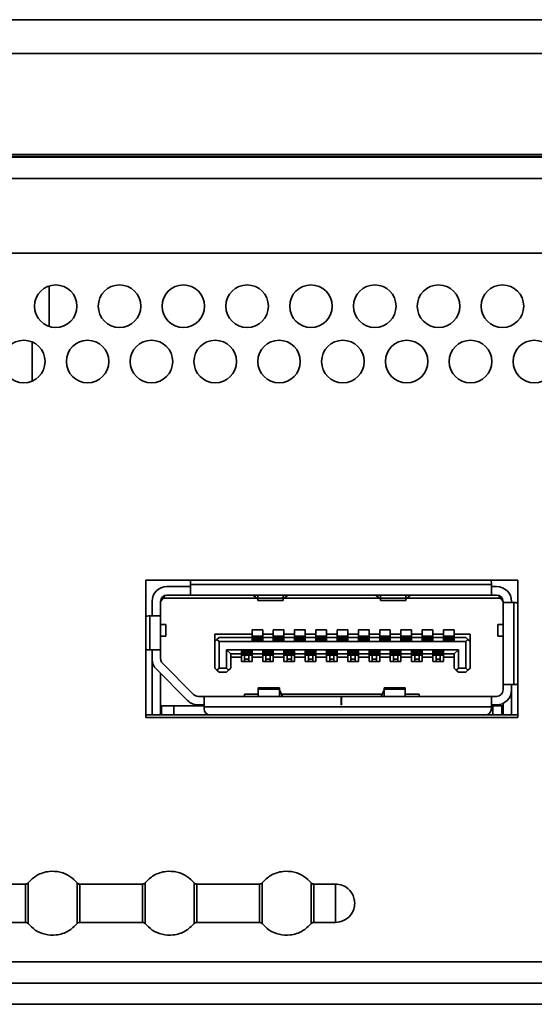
# Model space of a CAD drawing. Header units: millimetres. Extents: x 1 to 1119, y -1 to 863.
# Tile 33 of 211: x 325.58 to 333.65, y 154.01 to 169.43. Entities that reach past the tile are written whole.
import ezdxf

# ---------------------------------------------------------------- set-up
doc = ezdxf.new("R2010")
doc.units = ezdxf.units.MM

msp = doc.modelspace()

# ---------------------------------------------------------------- linework, layer by layer
at = {"color": 7, "linetype": 'Continuous', "lineweight": 35}
for p, q in [((374.6376, 169.427), (247.8558, 169.427)), ((373.5793, 167.3134), (247.8558, 167.3134)), ((373.5793, 167.3111), (247.8558, 167.3111)), ((247.8558, 167.2793), (507.7694, 167.2793)), ((247.8558, 167.277), (507.7694, 167.277)), ((302.4793, 167.273), (507.7694, 167.273)), ((507.7694, 165.773), (303.1459, 165.773)), ((326.0459, 164.6217), (326.0459, 165.2576)), ((325.7793, 163.7675), (325.7793, 164.3785)), ((333.3893, 160.6497), (327.5559, 160.6497)), ((327.5559, 160.6497), (327.5559, 158.4963)), ((327.8893, 160.5497), (328.2559, 160.5497)), ((328.2559, 160.6063), (328.2559, 160.583)), ((332.9726, 160.583), (328.2559, 160.583)), ((328.2559, 160.583), (328.2559, 160.4163)), ((332.9726, 160.583), (332.9726, 160.6063)), ((332.9726, 160.4163), (332.9726, 160.583)), ((332.9726, 160.5497), (333.0559, 160.5497)), ((333.3893, 158.4963), (333.3893, 160.6497)), ((327.8309, 160.3663), (327.8712, 160.4147)), ((327.8893, 160.4163), (328.2559, 160.4163)), ((332.9726, 160.4163), (328.2559, 160.4163)), ((329.2443, 160.4114), (329.2443, 160.4163)), ((329.3093, 160.3555), (329.2443, 160.4114)), ((329.3109, 160.4163), (329.3109, 160.3648)), ((329.7109, 160.3648), (329.7109, 160.4163)), ((329.7776, 160.4114), (329.7126, 160.3555)), ((329.7776, 160.4163), (329.7776, 160.4114)), ((331.1676, 160.4114), (331.1676, 160.4163)), ((331.1676, 160.4114), (331.2326, 160.3555)), ((331.2343, 160.4163), (331.2343, 160.3648)), ((331.6343, 160.3648), (331.6343, 160.4163)), ((331.6359, 160.3555), (331.7009, 160.4114)), ((331.7009, 160.4163), (331.7009, 160.4114)), ((332.9726, 160.4163), (333.0559, 160.4163)), ((333.074, 160.4147), (333.1143, 160.3663)), ((327.6559, 160.0897), (327.6559, 160.3163)), ((327.7893, 160.3163), (327.8309, 160.3663)), ((327.7893, 160.3197), (327.8059, 160.3363)), ((327.7893, 160.3163), (327.7893, 160.0897)), ((327.8059, 160.3363), (327.8059, 160.3716)), ((329.2967, 160.3663), (327.8309, 160.3663)), ((329.7109, 160.3648), (329.3109, 160.3648)), ((329.3109, 160.3648), (329.3109, 160.333)), ((329.3109, 160.333), (329.7109, 160.333)), ((329.7109, 160.333), (329.7109, 160.3648)), ((331.2201, 160.3663), (329.7252, 160.3663)), ((331.6343, 160.3648), (331.2343, 160.3648)), ((331.2343, 160.3648), (331.2343, 160.333)), ((331.2343, 160.333), (331.6343, 160.333)), ((331.6343, 160.333), (331.6343, 160.3648)), ((333.1143, 160.3663), (331.6485, 160.3663)), ((333.1143, 160.3663), (333.1559, 160.3163)), ((333.1393, 160.3363), (333.1393, 160.3716)), ((333.1559, 160.2997), (333.1559, 160.3163)), ((333.3226, 160.2997), (333.1559, 160.2997)), ((333.1559, 159.013), (333.1559, 160.2997)), ((333.2893, 160.2997), (333.2893, 160.3163)), ((333.3226, 159.013), (333.3226, 160.2997)), ((333.3426, 160.2997), (333.3226, 160.2997)), ((327.6226, 160.0897), (327.6009, 160.0897)), ((327.6226, 160.0897), (327.6226, 159.5563)), ((327.7893, 160.0897), (327.6226, 160.0897)), ((327.7893, 160.0897), (327.7893, 159.5563)), ((327.8726, 159.9547), (327.7893, 159.9547)), ((327.8726, 159.7713), (327.8726, 159.9547)), ((333.0726, 159.9547), (333.0726, 159.7713)), ((333.1559, 159.9547), (333.0726, 159.9547)), ((327.7893, 159.7713), (327.8726, 159.7713)), ((328.6393, 159.803), (329.2226, 159.803)), ((328.6393, 159.803), (328.6393, 159.6863)), ((329.2226, 159.873), (329.3893, 159.873)), ((329.2226, 159.803), (329.2226, 159.873)), ((329.2226, 159.753), (329.2226, 159.803)), ((329.3809, 159.773), (329.2309, 159.773)), ((329.2309, 159.773), (329.2309, 159.7434)), ((329.3809, 159.773), (329.3809, 159.7434)), ((329.3893, 159.873), (329.3893, 159.803)), ((329.3893, 159.803), (329.5559, 159.803)), ((329.3893, 159.803), (329.3893, 159.753)), ((329.5559, 159.873), (329.7226, 159.873)), ((329.5559, 159.803), (329.5559, 159.873)), ((329.5559, 159.753), (329.5559, 159.803)), ((329.7143, 159.773), (329.5643, 159.773)), ((329.5643, 159.773), (329.5643, 159.7434)), ((329.7143, 159.773), (329.7143, 159.7434)), ((329.7226, 159.873), (329.7226, 159.803)), ((329.7226, 159.803), (329.8893, 159.803)), ((329.7226, 159.803), (329.7226, 159.753)), ((329.8893, 159.873), (330.0559, 159.873)), ((329.8893, 159.803), (329.8893, 159.873)), ((329.8893, 159.753), (329.8893, 159.803)), ((330.0476, 159.773), (329.8976, 159.773)), ((329.8976, 159.773), (329.8976, 159.7434)), ((330.0476, 159.773), (330.0476, 159.7434)), ((330.0559, 159.873), (330.0559, 159.803)), ((330.0559, 159.803), (330.2226, 159.803)), ((330.0559, 159.803), (330.0559, 159.753)), ((330.2226, 159.873), (330.3893, 159.873)), ((330.2226, 159.803), (330.2226, 159.873)), ((330.2226, 159.753), (330.2226, 159.803)), ((330.3809, 159.773), (330.2309, 159.773)), ((330.2309, 159.773), (330.2309, 159.7434)), ((330.3809, 159.773), (330.3809, 159.7434)), ((330.3893, 159.873), (330.3893, 159.803)), ((330.3893, 159.803), (330.5559, 159.803)), ((330.3893, 159.803), (330.3893, 159.753)), ((330.5559, 159.873), (330.7226, 159.873)), ((330.5559, 159.803), (330.5559, 159.873)), ((330.5559, 159.753), (330.5559, 159.803)), ((330.7143, 159.773), (330.5643, 159.773)), ((330.5643, 159.773), (330.5643, 159.7434)), ((330.7143, 159.773), (330.7143, 159.7434)), ((330.7226, 159.873), (330.7226, 159.803)), ((330.7226, 159.803), (330.8893, 159.803)), ((330.7226, 159.803), (330.7226, 159.753)), ((330.8893, 159.873), (331.0559, 159.873)), ((330.8893, 159.803), (330.8893, 159.873)), ((330.8893, 159.753), (330.8893, 159.803)), ((331.0476, 159.773), (330.8976, 159.773)), ((330.8976, 159.773), (330.8976, 159.7434)), ((331.0476, 159.773), (331.0476, 159.7434)), ((331.0559, 159.873), (331.0559, 159.803)), ((331.0559, 159.803), (331.2226, 159.803)), ((331.0559, 159.803), (331.0559, 159.753)), ((331.2226, 159.873), (331.3893, 159.873)), ((331.2226, 159.803), (331.2226, 159.873)), ((331.2226, 159.753), (331.2226, 159.803)), ((331.3809, 159.773), (331.2309, 159.773)), ((331.2309, 159.773), (331.2309, 159.7434)), ((331.3809, 159.773), (331.3809, 159.7434)), ((331.3893, 159.873), (331.3893, 159.803)), ((331.3893, 159.803), (331.5559, 159.803)), ((331.3893, 159.803), (331.3893, 159.753)), ((331.5559, 159.873), (331.7226, 159.873)), ((331.5559, 159.803), (331.5559, 159.873)), ((331.5559, 159.753), (331.5559, 159.803)), ((331.7143, 159.773), (331.5643, 159.773)), ((331.5643, 159.773), (331.5643, 159.7434)), ((331.7143, 159.773), (331.7143, 159.7434)), ((331.7226, 159.873), (331.7226, 159.803)), ((331.7226, 159.803), (331.8893, 159.803)), ((331.7226, 159.803), (331.7226, 159.753)), ((331.8893, 159.873), (332.0559, 159.873)), ((331.8893, 159.803), (331.8893, 159.873)), ((331.8893, 159.753), (331.8893, 159.803)), ((332.0476, 159.773), (331.8976, 159.773)), ((331.8976, 159.773), (331.8976, 159.7434)), ((332.0476, 159.773), (332.0476, 159.7434)), ((332.0559, 159.873), (332.0559, 159.803)), ((332.0559, 159.803), (332.2226, 159.803)), ((332.0559, 159.803), (332.0559, 159.753)), ((332.2226, 159.873), (332.3893, 159.873)), ((332.2226, 159.803), (332.2226, 159.873)), ((332.2226, 159.753), (332.2226, 159.803)), ((332.3809, 159.773), (332.2309, 159.773)), ((332.2309, 159.773), (332.2309, 159.7434)), ((332.3809, 159.773), (332.3809, 159.7434)), ((332.3893, 159.873), (332.3893, 159.803)), ((332.3893, 159.803), (332.6393, 159.803)), ((332.3893, 159.803), (332.3893, 159.753)), ((332.6393, 159.803), (332.6393, 159.6863)), ((333.0726, 159.7713), (333.1559, 159.7713)), ((328.6393, 159.6863), (328.6726, 159.7197)), ((328.6393, 159.273), (328.6393, 159.6863)), ((328.7059, 159.753), (328.6726, 159.7197)), ((328.6726, 159.7197), (328.7059, 159.6863)), ((329.2226, 159.753), (328.7059, 159.753)), ((328.7059, 159.6863), (328.7059, 159.273)), ((332.5726, 159.6863), (328.7059, 159.6863)), ((329.2226, 159.7063), (329.2226, 159.753)), ((329.3893, 159.7063), (329.2226, 159.7063)), ((329.2309, 159.7434), (329.2309, 159.7205)), ((329.3809, 159.7434), (329.2309, 159.7434)), ((329.2309, 159.7205), (329.2309, 159.7163)), ((329.3809, 159.7205), (329.2309, 159.7205)), ((329.3809, 159.7163), (329.2309, 159.7163)), ((329.2309, 159.7163), (329.2309, 159.7063)), ((329.3809, 159.7434), (329.3809, 159.7205)), ((329.3809, 159.7205), (329.3809, 159.7163)), ((329.3809, 159.7163), (329.3809, 159.7063)), ((329.3893, 159.753), (329.3893, 159.7063)), ((329.5559, 159.753), (329.3893, 159.753)), ((329.5559, 159.7063), (329.5559, 159.753)), ((329.7226, 159.7063), (329.5559, 159.7063)), ((329.5643, 159.7434), (329.5643, 159.7205)), ((329.7143, 159.7434), (329.5643, 159.7434)), ((329.7143, 159.7205), (329.5643, 159.7205)), ((329.5643, 159.7205), (329.5643, 159.7163)), ((329.7143, 159.7163), (329.5643, 159.7163)), ((329.5643, 159.7163), (329.5643, 159.7063)), ((329.7143, 159.7434), (329.7143, 159.7205)), ((329.7143, 159.7205), (329.7143, 159.7163)), ((329.7143, 159.7163), (329.7143, 159.7063)), ((329.7226, 159.753), (329.7226, 159.7063)), ((329.8893, 159.753), (329.7226, 159.753)), ((329.8893, 159.7063), (329.8893, 159.753)), ((330.0559, 159.7063), (329.8893, 159.7063)), ((329.8976, 159.7434), (329.8976, 159.7205)), ((330.0476, 159.7434), (329.8976, 159.7434)), ((329.8976, 159.7205), (329.8976, 159.7163)), ((330.0476, 159.7205), (329.8976, 159.7205)), ((330.0476, 159.7163), (329.8976, 159.7163)), ((329.8976, 159.7163), (329.8976, 159.7063)), ((330.0476, 159.7434), (330.0476, 159.7205)), ((330.0476, 159.7205), (330.0476, 159.7163)), ((330.0476, 159.7163), (330.0476, 159.7063)), ((330.0559, 159.753), (330.0559, 159.7063)), ((330.2226, 159.753), (330.0559, 159.753)), ((330.2226, 159.7063), (330.2226, 159.753)), ((330.3893, 159.7063), (330.2226, 159.7063)), ((330.3809, 159.7434), (330.2309, 159.7434)), ((330.2309, 159.7434), (330.2309, 159.7205)), ((330.3809, 159.7205), (330.2309, 159.7205)), ((330.2309, 159.7205), (330.2309, 159.7163)), ((330.3809, 159.7163), (330.2309, 159.7163)), ((330.2309, 159.7163), (330.2309, 159.7063)), ((330.3809, 159.7434), (330.3809, 159.7205)), ((330.3809, 159.7205), (330.3809, 159.7163)), ((330.3809, 159.7163), (330.3809, 159.7063)), ((330.3893, 159.753), (330.3893, 159.7063)), ((330.5559, 159.753), (330.3893, 159.753)), ((330.5559, 159.7063), (330.5559, 159.753)), ((330.7226, 159.7063), (330.5559, 159.7063)), ((330.7143, 159.7434), (330.5643, 159.7434)), ((330.5643, 159.7434), (330.5643, 159.7205)), ((330.5643, 159.7205), (330.5643, 159.7163)), ((330.7143, 159.7205), (330.5643, 159.7205)), ((330.7143, 159.7163), (330.5643, 159.7163)), ((330.5643, 159.7163), (330.5643, 159.7063)), ((330.7143, 159.7434), (330.7143, 159.7205)), ((330.7143, 159.7205), (330.7143, 159.7163)), ((330.7143, 159.7163), (330.7143, 159.7063)), ((330.7226, 159.753), (330.7226, 159.7063)), ((330.8893, 159.753), (330.7226, 159.753)), ((330.8893, 159.7063), (330.8893, 159.753)), ((331.0559, 159.7063), (330.8893, 159.7063)), ((330.8976, 159.7434), (330.8976, 159.7205)), ((331.0476, 159.7434), (330.8976, 159.7434)), ((330.8976, 159.7205), (330.8976, 159.7163)), ((331.0476, 159.7205), (330.8976, 159.7205)), ((331.0476, 159.7163), (330.8976, 159.7163)), ((330.8976, 159.7163), (330.8976, 159.7063)), ((331.0476, 159.7434), (331.0476, 159.7205)), ((331.0476, 159.7205), (331.0476, 159.7163)), ((331.0476, 159.7163), (331.0476, 159.7063)), ((331.0559, 159.753), (331.0559, 159.7063)), ((331.2226, 159.753), (331.0559, 159.753)), ((331.2226, 159.7063), (331.2226, 159.753)), ((331.3893, 159.7063), (331.2226, 159.7063)), ((331.3809, 159.7434), (331.2309, 159.7434)), ((331.2309, 159.7434), (331.2309, 159.7205)), ((331.3809, 159.7205), (331.2309, 159.7205)), ((331.2309, 159.7205), (331.2309, 159.7163)), ((331.3809, 159.7163), (331.2309, 159.7163)), ((331.2309, 159.7163), (331.2309, 159.7063)), ((331.3809, 159.7434), (331.3809, 159.7205)), ((331.3809, 159.7205), (331.3809, 159.7163)), ((331.3809, 159.7163), (331.3809, 159.7063)), ((331.3893, 159.753), (331.3893, 159.7063)), ((331.5559, 159.753), (331.3893, 159.753)), ((331.5559, 159.7063), (331.5559, 159.753)), ((331.7226, 159.7063), (331.5559, 159.7063)), ((331.5643, 159.7434), (331.5643, 159.7205)), ((331.7143, 159.7434), (331.5643, 159.7434)), ((331.5643, 159.7205), (331.5643, 159.7163)), ((331.7143, 159.7205), (331.5643, 159.7205)), ((331.7143, 159.7163), (331.5643, 159.7163)), ((331.5643, 159.7163), (331.5643, 159.7063)), ((331.7143, 159.7434), (331.7143, 159.7205)), ((331.7143, 159.7205), (331.7143, 159.7163)), ((331.7143, 159.7163), (331.7143, 159.7063)), ((331.7226, 159.753), (331.7226, 159.7063)), ((331.8893, 159.753), (331.7226, 159.753)), ((331.8893, 159.7063), (331.8893, 159.753)), ((332.0559, 159.7063), (331.8893, 159.7063)), ((332.0476, 159.7434), (331.8976, 159.7434)), ((331.8976, 159.7434), (331.8976, 159.7205)), ((332.0476, 159.7205), (331.8976, 159.7205)), ((331.8976, 159.7205), (331.8976, 159.7163)), ((332.0476, 159.7163), (331.8976, 159.7163)), ((331.8976, 159.7163), (331.8976, 159.7063)), ((332.0476, 159.7434), (332.0476, 159.7205)), ((332.0476, 159.7205), (332.0476, 159.7163)), ((332.0476, 159.7163), (332.0476, 159.7063)), ((332.0559, 159.753), (332.0559, 159.7063)), ((332.2226, 159.753), (332.0559, 159.753)), ((332.2226, 159.7063), (332.2226, 159.753)), ((332.3893, 159.7063), (332.2226, 159.7063)), ((332.2309, 159.7434), (332.2309, 159.7205)), ((332.3809, 159.7434), (332.2309, 159.7434)), ((332.2309, 159.7205), (332.2309, 159.7163)), ((332.3809, 159.7205), (332.2309, 159.7205)), ((332.3809, 159.7163), (332.2309, 159.7163)), ((332.2309, 159.7163), (332.2309, 159.7063)), ((332.3809, 159.7434), (332.3809, 159.7205)), ((332.3809, 159.7205), (332.3809, 159.7163)), ((332.3809, 159.7163), (332.3809, 159.7063)), ((332.3893, 159.753), (332.3893, 159.7063)), ((332.5726, 159.753), (332.3893, 159.753)), ((332.6059, 159.7197), (332.5726, 159.753)), ((332.5726, 159.6863), (332.6059, 159.7197)), ((332.5726, 159.6863), (332.5726, 159.273)), ((332.6059, 159.7197), (332.6393, 159.6863)), ((332.6393, 159.6863), (332.6393, 159.273)), ((327.6009, 159.5563), (327.6226, 159.5563)), ((327.6226, 159.5563), (327.7893, 159.5563)), ((327.6559, 159.5563), (327.6559, 159.4178)), ((327.7893, 159.4178), (327.7893, 159.5563)), ((328.8226, 159.5597), (332.4559, 159.5597)), ((328.8226, 159.273), (328.8226, 159.5597)), ((328.8226, 159.5597), (328.8893, 159.493)), ((328.8893, 159.493), (329.0559, 159.493)), ((328.8893, 159.493), (328.8893, 159.273)), ((329.0559, 159.5397), (329.2226, 159.5397)), ((329.0559, 159.493), (329.0559, 159.5397)), ((329.0559, 159.443), (329.0559, 159.493)), ((329.0643, 159.5397), (329.0643, 159.5297)), ((329.0643, 159.5297), (329.0643, 159.5255)), ((329.0643, 159.5297), (329.2143, 159.5297)), ((329.2143, 159.5255), (329.0643, 159.5255)), ((329.0643, 159.5255), (329.0643, 159.5026)), ((329.2143, 159.5026), (329.0643, 159.5026)), ((329.0643, 159.5026), (329.0643, 159.473)), ((329.2143, 159.473), (329.0643, 159.473)), ((329.1059, 159.473), (329.1059, 159.4136)), ((329.1726, 159.473), (329.1726, 159.4136)), ((329.2143, 159.5397), (329.2143, 159.5297)), ((329.2143, 159.5297), (329.2143, 159.5255)), ((329.2143, 159.5255), (329.2143, 159.5026)), ((329.2143, 159.5026), (329.2143, 159.473)), ((329.2226, 159.5397), (329.2226, 159.493)), ((329.2226, 159.493), (329.3893, 159.493)), ((329.2226, 159.493), (329.2226, 159.443)), ((329.3893, 159.5397), (329.5559, 159.5397)), ((329.3893, 159.493), (329.3893, 159.5397)), ((329.3893, 159.443), (329.3893, 159.493)), ((329.3976, 159.5397), (329.3976, 159.5297)), ((329.3976, 159.5297), (329.5476, 159.5297)), ((329.3976, 159.5297), (329.3976, 159.5255)), ((329.5476, 159.5255), (329.3976, 159.5255)), ((329.3976, 159.5255), (329.3976, 159.5026)), ((329.5476, 159.5026), (329.3976, 159.5026)), ((329.3976, 159.5026), (329.3976, 159.473)), ((329.5476, 159.473), (329.3976, 159.473)), ((329.4393, 159.473), (329.4393, 159.4136)), ((329.5059, 159.473), (329.5059, 159.4136)), ((329.5476, 159.5397), (329.5476, 159.5297)), ((329.5476, 159.5297), (329.5476, 159.5255)), ((329.5476, 159.5255), (329.5476, 159.5026)), ((329.5476, 159.5026), (329.5476, 159.473)), ((329.5559, 159.5397), (329.5559, 159.493)), ((329.5559, 159.493), (329.7226, 159.493)), ((329.5559, 159.493), (329.5559, 159.443)), ((329.7226, 159.5397), (329.8893, 159.5397)), ((329.7226, 159.493), (329.7226, 159.5397)), ((329.7226, 159.443), (329.7226, 159.493)), ((329.7309, 159.5397), (329.7309, 159.5297)), ((329.7309, 159.5297), (329.8809, 159.5297)), ((329.7309, 159.5297), (329.7309, 159.5255)), ((329.8809, 159.5255), (329.7309, 159.5255)), ((329.7309, 159.5255), (329.7309, 159.5026)), ((329.8809, 159.5026), (329.7309, 159.5026)), ((329.7309, 159.5026), (329.7309, 159.473)), ((329.8809, 159.473), (329.7309, 159.473)), ((329.7726, 159.473), (329.7726, 159.4136)), ((329.8393, 159.473), (329.8393, 159.4136)), ((329.8809, 159.5397), (329.8809, 159.5297)), ((329.8809, 159.5297), (329.8809, 159.5255)), ((329.8809, 159.5255), (329.8809, 159.5026)), ((329.8809, 159.5026), (329.8809, 159.473)), ((329.8893, 159.5397), (329.8893, 159.493)), ((329.8893, 159.493), (330.0559, 159.493)), ((329.8893, 159.493), (329.8893, 159.443)), ((330.0559, 159.5397), (330.2226, 159.5397)), ((330.0559, 159.493), (330.0559, 159.5397)), ((330.0559, 159.443), (330.0559, 159.493)), ((330.0643, 159.5397), (330.0643, 159.5297)), ((330.0643, 159.5297), (330.2143, 159.5297)), ((330.0643, 159.5297), (330.0643, 159.5255)), ((330.0643, 159.5255), (330.0643, 159.5026)), ((330.2143, 159.5255), (330.0643, 159.5255)), ((330.2143, 159.5026), (330.0643, 159.5026)), ((330.0643, 159.5026), (330.0643, 159.473)), ((330.2143, 159.473), (330.0643, 159.473)), ((330.1059, 159.473), (330.1059, 159.4136)), ((330.1726, 159.473), (330.1726, 159.4136)), ((330.2143, 159.5397), (330.2143, 159.5297)), ((330.2143, 159.5297), (330.2143, 159.5255)), ((330.2143, 159.5255), (330.2143, 159.5026)), ((330.2143, 159.5026), (330.2143, 159.473)), ((330.2226, 159.5397), (330.2226, 159.493)), ((330.2226, 159.493), (330.3893, 159.493)), ((330.2226, 159.493), (330.2226, 159.443)), ((330.3893, 159.5397), (330.5559, 159.5397)), ((330.3893, 159.493), (330.3893, 159.5397)), ((330.3893, 159.443), (330.3893, 159.493)), ((330.3976, 159.5397), (330.3976, 159.5297)), ((330.3976, 159.5297), (330.3976, 159.5255)), ((330.3976, 159.5297), (330.5476, 159.5297)), ((330.3976, 159.5255), (330.3976, 159.5026)), ((330.5476, 159.5255), (330.3976, 159.5255)), ((330.5476, 159.5026), (330.3976, 159.5026)), ((330.3976, 159.5026), (330.3976, 159.473)), ((330.5476, 159.473), (330.3976, 159.473)), ((330.4393, 159.473), (330.4393, 159.4136)), ((330.5059, 159.473), (330.5059, 159.4136)), ((330.5476, 159.5397), (330.5476, 159.5297)), ((330.5476, 159.5297), (330.5476, 159.5255)), ((330.5476, 159.5255), (330.5476, 159.5026)), ((330.5476, 159.5026), (330.5476, 159.473)), ((330.5559, 159.5397), (330.5559, 159.493)), ((330.5559, 159.493), (330.7226, 159.493)), ((330.5559, 159.493), (330.5559, 159.443)), ((330.7226, 159.5397), (330.8893, 159.5397)), ((330.7226, 159.493), (330.7226, 159.5397)), ((330.7226, 159.443), (330.7226, 159.493)), ((330.7309, 159.5397), (330.7309, 159.5297)), ((330.7309, 159.5297), (330.7309, 159.5255)), ((330.7309, 159.5297), (330.8809, 159.5297)), ((330.8809, 159.5255), (330.7309, 159.5255)), ((330.7309, 159.5255), (330.7309, 159.5026)), ((330.8809, 159.5026), (330.7309, 159.5026)), ((330.7309, 159.5026), (330.7309, 159.473)), ((330.8809, 159.473), (330.7309, 159.473)), ((330.7726, 159.473), (330.7726, 159.4136)), ((330.8393, 159.473), (330.8393, 159.4136)), ((330.8809, 159.5397), (330.8809, 159.5297)), ((330.8809, 159.5297), (330.8809, 159.5255)), ((330.8809, 159.5255), (330.8809, 159.5026)), ((330.8809, 159.5026), (330.8809, 159.473)), ((330.8893, 159.5397), (330.8893, 159.493)), ((330.8893, 159.493), (331.0559, 159.493)), ((330.8893, 159.493), (330.8893, 159.443)), ((331.0559, 159.5397), (331.2226, 159.5397)), ((331.0559, 159.493), (331.0559, 159.5397)), ((331.0559, 159.443), (331.0559, 159.493)), ((331.0643, 159.5397), (331.0643, 159.5297)), ((331.0643, 159.5297), (331.2143, 159.5297)), ((331.0643, 159.5297), (331.0643, 159.5255)), ((331.2143, 159.5255), (331.0643, 159.5255)), ((331.0643, 159.5255), (331.0643, 159.5026)), ((331.2143, 159.5026), (331.0643, 159.5026)), ((331.0643, 159.5026), (331.0643, 159.473)), ((331.2143, 159.473), (331.0643, 159.473)), ((331.1059, 159.473), (331.1059, 159.4136)), ((331.1726, 159.473), (331.1726, 159.4136)), ((331.2143, 159.5397), (331.2143, 159.5297)), ((331.2143, 159.5297), (331.2143, 159.5255)), ((331.2143, 159.5255), (331.2143, 159.5026)), ((331.2143, 159.5026), (331.2143, 159.473)), ((331.2226, 159.5397), (331.2226, 159.493)), ((331.2226, 159.493), (331.3893, 159.493)), ((331.2226, 159.493), (331.2226, 159.443)), ((331.3893, 159.5397), (331.5559, 159.5397)), ((331.3893, 159.493), (331.3893, 159.5397)), ((331.3893, 159.443), (331.3893, 159.493)), ((331.3976, 159.5397), (331.3976, 159.5297)), ((331.3976, 159.5297), (331.5476, 159.5297)), ((331.3976, 159.5297), (331.3976, 159.5255)), ((331.5476, 159.5255), (331.3976, 159.5255)), ((331.3976, 159.5255), (331.3976, 159.5026)), ((331.5476, 159.5026), (331.3976, 159.5026)), ((331.3976, 159.5026), (331.3976, 159.473)), ((331.5476, 159.473), (331.3976, 159.473)), ((331.4393, 159.473), (331.4393, 159.4136)), ((331.5059, 159.473), (331.5059, 159.4136)), ((331.5476, 159.5397), (331.5476, 159.5297)), ((331.5476, 159.5297), (331.5476, 159.5255)), ((331.5476, 159.5255), (331.5476, 159.5026)), ((331.5476, 159.5026), (331.5476, 159.473)), ((331.5559, 159.5397), (331.5559, 159.493)), ((331.5559, 159.493), (331.7226, 159.493)), ((331.5559, 159.493), (331.5559, 159.443)), ((331.7226, 159.5397), (331.8893, 159.5397)), ((331.7226, 159.493), (331.7226, 159.5397)), ((331.7226, 159.443), (331.7226, 159.493)), ((331.7309, 159.5397), (331.7309, 159.5297)), ((331.7309, 159.5297), (331.7309, 159.5255)), ((331.7309, 159.5297), (331.8809, 159.5297)), ((331.7309, 159.5255), (331.7309, 159.5026)), ((331.8809, 159.5255), (331.7309, 159.5255)), ((331.8809, 159.5026), (331.7309, 159.5026)), ((331.7309, 159.5026), (331.7309, 159.473)), ((331.8809, 159.473), (331.7309, 159.473)), ((331.7726, 159.473), (331.7726, 159.4136)), ((331.8393, 159.473), (331.8393, 159.4136)), ((331.8809, 159.5397), (331.8809, 159.5297)), ((331.8809, 159.5297), (331.8809, 159.5255)), ((331.8809, 159.5255), (331.8809, 159.5026)), ((331.8809, 159.5026), (331.8809, 159.473)), ((331.8893, 159.5397), (331.8893, 159.493)), ((331.8893, 159.493), (332.0559, 159.493)), ((331.8893, 159.493), (331.8893, 159.443)), ((332.0559, 159.5397), (332.2226, 159.5397)), ((332.0559, 159.493), (332.0559, 159.5397)), ((332.0559, 159.443), (332.0559, 159.493)), ((332.0643, 159.5397), (332.0643, 159.5297)), ((332.0643, 159.5297), (332.0643, 159.5255)), ((332.0643, 159.5297), (332.2143, 159.5297)), ((332.2143, 159.5255), (332.0643, 159.5255)), ((332.0643, 159.5255), (332.0643, 159.5026)), ((332.2143, 159.5026), (332.0643, 159.5026)), ((332.0643, 159.5026), (332.0643, 159.473)), ((332.2143, 159.473), (332.0643, 159.473)), ((332.1059, 159.473), (332.1059, 159.4136)), ((332.1726, 159.473), (332.1726, 159.4136)), ((332.2143, 159.5397), (332.2143, 159.5297)), ((332.2143, 159.5297), (332.2143, 159.5255)), ((332.2143, 159.5255), (332.2143, 159.5026)), ((332.2143, 159.5026), (332.2143, 159.473)), ((332.2226, 159.5397), (332.2226, 159.493)), ((332.2226, 159.493), (332.3893, 159.493)), ((332.2226, 159.493), (332.2226, 159.443)), ((332.3893, 159.493), (332.4559, 159.5597)), ((332.3893, 159.273), (332.3893, 159.493)), ((332.4559, 159.5597), (332.4559, 159.273)), ((327.6559, 158.5397), (327.6559, 159.3963)), ((328.3067, 158.859), (327.8186, 159.347)), ((329.0559, 159.443), (328.8893, 159.443)), ((329.0559, 159.373), (329.0559, 159.443)), ((329.2226, 159.373), (329.0559, 159.373)), ((329.1726, 159.4136), (329.1059, 159.4136)), ((329.1059, 159.4136), (329.1059, 159.373)), ((329.1726, 159.4136), (329.1726, 159.373)), ((329.3893, 159.443), (329.2226, 159.443)), ((329.2226, 159.443), (329.2226, 159.373)), ((329.3893, 159.373), (329.3893, 159.443)), ((329.5559, 159.373), (329.3893, 159.373)), ((329.5059, 159.4136), (329.4393, 159.4136)), ((329.4393, 159.4136), (329.4393, 159.373)), ((329.5059, 159.4136), (329.5059, 159.373)), ((329.7226, 159.443), (329.5559, 159.443)), ((329.5559, 159.443), (329.5559, 159.373)), ((329.7226, 159.373), (329.7226, 159.443)), ((329.8893, 159.373), (329.7226, 159.373)), ((329.8393, 159.4136), (329.7726, 159.4136)), ((329.7726, 159.4136), (329.7726, 159.373)), ((329.8393, 159.4136), (329.8393, 159.373)), ((330.0559, 159.443), (329.8893, 159.443)), ((329.8893, 159.443), (329.8893, 159.373)), ((330.0559, 159.373), (330.0559, 159.443)), ((330.2226, 159.373), (330.0559, 159.373)), ((330.1726, 159.4136), (330.1059, 159.4136)), ((330.1059, 159.4136), (330.1059, 159.373)), ((330.1726, 159.4136), (330.1726, 159.373)), ((330.3893, 159.443), (330.2226, 159.443)), ((330.2226, 159.443), (330.2226, 159.373)), ((330.3893, 159.373), (330.3893, 159.443)), ((330.5559, 159.373), (330.3893, 159.373)), ((330.5059, 159.4136), (330.4393, 159.4136)), ((330.4393, 159.4136), (330.4393, 159.373)), ((330.5059, 159.4136), (330.5059, 159.373)), ((330.7226, 159.443), (330.5559, 159.443)), ((330.5559, 159.443), (330.5559, 159.373)), ((330.7226, 159.373), (330.7226, 159.443)), ((330.8893, 159.373), (330.7226, 159.373)), ((330.8393, 159.4136), (330.7726, 159.4136)), ((330.7726, 159.4136), (330.7726, 159.373)), ((330.8393, 159.4136), (330.8393, 159.373)), ((331.0559, 159.443), (330.8893, 159.443)), ((330.8893, 159.443), (330.8893, 159.373)), ((331.0559, 159.373), (331.0559, 159.443)), ((331.2226, 159.373), (331.0559, 159.373)), ((331.1726, 159.4136), (331.1059, 159.4136)), ((331.1059, 159.4136), (331.1059, 159.373)), ((331.1726, 159.4136), (331.1726, 159.373)), ((331.3893, 159.443), (331.2226, 159.443)), ((331.2226, 159.443), (331.2226, 159.373)), ((331.3893, 159.373), (331.3893, 159.443)), ((331.5559, 159.373), (331.3893, 159.373)), ((331.5059, 159.4136), (331.4393, 159.4136)), ((331.4393, 159.4136), (331.4393, 159.373)), ((331.5059, 159.4136), (331.5059, 159.373)), ((331.7226, 159.443), (331.5559, 159.443)), ((331.5559, 159.443), (331.5559, 159.373)), ((331.7226, 159.373), (331.7226, 159.443)), ((331.8893, 159.373), (331.7226, 159.373)), ((331.8393, 159.4136), (331.7726, 159.4136)), ((331.7726, 159.4136), (331.7726, 159.373)), ((331.8393, 159.4136), (331.8393, 159.373)), ((332.0559, 159.443), (331.8893, 159.443)), ((331.8893, 159.443), (331.8893, 159.373)), ((332.0559, 159.373), (332.0559, 159.443)), ((332.2226, 159.373), (332.0559, 159.373)), ((332.1726, 159.4136), (332.1059, 159.4136)), ((332.1059, 159.4136), (332.1059, 159.373)), ((332.1726, 159.4136), (332.1726, 159.373)), ((332.3893, 159.443), (332.2226, 159.443)), ((332.2226, 159.443), (332.2226, 159.373)), ((328.2124, 158.7647), (327.7243, 159.2528)), ((327.7893, 159.1878), (327.7893, 158.5397)), ((328.6726, 159.2397), (328.6393, 159.273)), ((328.6726, 159.2397), (328.7059, 159.273)), ((328.7059, 159.2063), (328.6726, 159.2397)), ((328.7059, 159.273), (328.8226, 159.273)), ((328.7059, 159.2063), (328.8226, 159.2063)), ((328.8559, 159.2397), (328.8226, 159.273)), ((328.8559, 159.2397), (328.8226, 159.2063)), ((328.8559, 159.2397), (328.8893, 159.273)), ((332.4226, 159.2397), (332.3893, 159.273)), ((332.4226, 159.2397), (332.4559, 159.273)), ((332.4559, 159.2063), (332.4226, 159.2397)), ((332.5726, 159.273), (332.4559, 159.273)), ((332.4559, 159.2063), (332.5726, 159.2063)), ((332.5726, 159.273), (332.6059, 159.2397)), ((332.5726, 159.2063), (332.6059, 159.2397)), ((332.6059, 159.2397), (332.6393, 159.273)), ((333.1559, 159.013), (333.3226, 159.013)), ((333.1559, 159.013), (333.1559, 158.9297)), ((333.2893, 159.013), (333.2893, 158.9297)), ((333.3226, 159.013), (333.3426, 159.013)), ((329.1059, 158.863), (329.3209, 158.863)), ((329.1059, 158.8297), (329.1059, 158.863)), ((329.6543, 158.963), (329.3209, 158.963)), ((329.3209, 158.963), (329.3209, 158.9398)), ((329.3209, 158.9398), (329.3209, 158.8297)), ((329.3209, 158.9398), (329.6543, 158.9398)), ((329.6543, 158.9398), (329.6543, 158.963)), ((329.6543, 158.8297), (329.6543, 158.9398)), ((329.6543, 158.9326), (329.6981, 158.8297)), ((329.6839, 158.863), (331.2613, 158.863)), ((331.2471, 158.8297), (331.2909, 158.9326)), ((331.6243, 158.963), (331.2909, 158.963)), ((331.2909, 158.963), (331.2909, 158.9398)), ((331.2909, 158.9398), (331.2909, 158.8297)), ((331.2909, 158.9398), (331.6243, 158.9398)), ((331.6243, 158.9398), (331.6243, 158.963)), ((331.6243, 158.8297), (331.6243, 158.9398)), ((331.6243, 158.863), (331.8393, 158.863)), ((331.8393, 158.863), (331.8393, 158.8297)), ((333.2893, 158.9297), (333.2893, 158.5397)), ((327.7893, 158.6797), (327.8059, 158.6797)), ((327.8059, 158.5397), (327.8059, 158.6797)), ((327.8059, 158.6797), (327.9959, 158.6797)), ((327.9959, 158.6797), (327.9959, 158.5397)), ((327.9959, 158.6797), (328.4726, 158.6797)), ((328.4726, 158.8297), (328.3774, 158.8297)), ((328.3774, 158.6963), (328.4726, 158.6963)), ((328.4726, 158.8297), (330.6193, 158.8297)), ((328.4726, 158.8297), (328.4726, 158.663)), ((330.6193, 158.6963), (330.6193, 158.8297)), ((330.6193, 158.8297), (330.6226, 158.8297)), ((330.6226, 158.6963), (330.6193, 158.6963)), ((330.6226, 158.8297), (332.9726, 158.8297)), ((330.6226, 158.8297), (330.6226, 158.6963)), ((332.9726, 158.663), (332.9726, 158.8297)), ((332.9726, 158.8297), (333.0559, 158.8297)), ((333.0559, 158.6963), (332.9726, 158.6963)), ((332.9726, 158.6797), (332.9959, 158.6797)), ((332.9959, 158.5397), (332.9959, 158.6797)), ((333.1393, 158.6797), (332.9959, 158.6797)), ((333.1393, 158.6797), (333.1393, 158.5397)), ((333.1393, 158.6797), (333.1559, 158.6797)), ((333.1559, 158.5397), (333.1559, 158.7188)), ((327.5559, 158.5397), (328.5659, 158.5397)), ((328.4726, 158.663), (328.4726, 158.633)), ((328.4726, 158.663), (332.9726, 158.663)), ((332.8793, 158.5397), (328.5659, 158.5397)), ((332.8793, 158.5397), (333.3893, 158.5397)), ((332.9726, 158.633), (332.9726, 158.663)), ((327.5559, 158.4963), (333.3893, 158.4963)), ((325.7119, 155.2715), (325.7119, 155.9078)), ((326.4833, 155.9078), (326.4833, 155.9016)), ((327.5453, 155.2715), (327.5453, 155.9078)), ((328.3167, 155.9078), (328.3167, 155.2715)), ((329.3786, 155.2715), (329.3786, 155.9078)), ((330.15, 155.9078), (330.15, 155.2715)), ((325.6734, 155.8897), (324.6886, 155.8897)), ((325.6734, 155.8897), (325.6734, 155.2897)), ((326.4833, 155.9016), (326.4833, 155.2715)), ((327.5067, 155.8897), (326.5219, 155.8897)), ((327.5067, 155.8897), (327.5067, 155.2897)), ((329.34, 155.8897), (328.3552, 155.8897)), ((328.3552, 155.2897), (328.3552, 155.8897)), ((329.34, 155.8897), (329.34, 155.2897)), ((330.531, 155.8897), (330.1886, 155.8897)), ((330.1886, 155.2897), (330.1886, 155.8897)), ((330.531, 155.8897), (330.531, 155.2897)), ((324.6886, 155.2897), (325.6734, 155.2897)), ((326.5219, 155.2897), (327.5067, 155.2897)), ((328.3552, 155.2897), (329.34, 155.2897)), ((330.1886, 155.2897), (330.531, 155.2897)), ((579.0159, 154.3397), (176.6093, 154.3397)), ((176.845, 154.0063), (578.7802, 154.0063))]:
    msp.add_line(p, q, dxfattribs=at)
at = {"color": 8, "linetype": 'Continuous', "lineweight": 35}
for p, q in [((374.6376, 168.8983), (247.8558, 168.8983)), ((302.4793, 166.9397), (507.7694, 166.9397)), ((327.6569, 159.3963), (327.6559, 159.3963)), ((326.5219, 155.8838), (326.5219, 155.8897)), ((326.5219, 155.2897), (326.5219, 155.8838)), ((539.5693, 154.673), (299.4592, 154.673))]:
    msp.add_line(p, q, dxfattribs=at)
at = {"color": 7, "linetype": 'Continuous', "lineweight": 35}
for centre in [(326.1459, 164.9397), (327.1459, 164.9397), (328.1459, 164.9397), (329.1459, 164.9397), (330.1459, 164.9397), (331.1459, 164.9397), (332.1459, 164.9397), (333.1459, 164.9397), (325.6459, 164.073), (326.6459, 164.073), (327.6459, 164.073), (328.6459, 164.073), (329.6459, 164.073), (330.6459, 164.073), (331.6459, 164.073), (332.6459, 164.073), (333.6459, 164.073)]:
    msp.add_circle(centre, 0.3333, dxfattribs=at)
for centre, radius, start, end in [((327.8893, 160.3163), 0.2333, 90, 180), ((328.3559, 160.6063), 0.1, 154.32071, 180), ((332.8726, 160.6063), 0.1, 0, 25.67929), ((333.0559, 160.3163), 0.2333, 0, 90), ((327.8893, 160.3163), 0.1, 90, 180), ((333.0559, 160.3163), 0.1, 0, 90), ((333.3426, 160.2063), 0.0933, 60, 90), ((327.6009, 159.9963), 0.0933, 90, 118.82545), ((327.6009, 159.6497), 0.0933, 241.17455, 270), ((327.8893, 159.4178), 0.2333, 180, 225), ((327.8893, 159.4178), 0.1, 180, 225), ((333.3426, 159.1063), 0.0933, 270, 300), ((328.3774, 158.9297), 0.1, 225, 270), ((333.0559, 158.9297), 0.1, 270, 0), ((333.0559, 158.9297), 0.2333, 270, 0), ((328.3774, 158.9297), 0.2333, 225, 270), ((328.5659, 158.633), 0.0933, 180, 270), ((332.8793, 158.633), 0.0933, 270, 0)]:
    msp.add_arc(centre, radius, start, end, dxfattribs=at)
for centre, start_param, end_param in [((329.3175, 160.5663), 2.6986816, 2.7916359), ((329.7044, 160.5663), 3.4915494, 3.5845037), ((331.2408, 160.5663), 2.6986816, 2.7916359), ((331.6277, 160.5663), 3.4915494, 3.5845037)]:
    msp.add_ellipse(centre, major_axis=(0, 0.2333), ratio=0.0816327, start_param=start_param, end_param=end_param, dxfattribs=at)
for points, knots in [([(326.4833, 155.9078), (326.4473, 155.9443), (326.3717, 156.0208), (326.2148, 156.0855), (326.0322, 156.097), (325.8475, 156.0405), (325.7556, 155.9506), (325.7119, 155.9078)], [0, 0, 0, 0, 0.1742042, 0.3654383, 0.5645282, 0.7930021, 1, 1, 1, 1]), ([(328.3167, 155.9078), (328.2806, 155.9443), (328.2051, 156.0208), (328.0481, 156.0855), (327.8655, 156.097), (327.6808, 156.0405), (327.5889, 155.9506), (327.5453, 155.9078)], [0, 0, 0, 0, 0.17420433, 0.36544363, 0.56452804, 0.79300203, 1, 1, 1, 1]), ([(330.15, 155.9078), (330.114, 155.9443), (330.0384, 156.0208), (329.8815, 156.0855), (329.6989, 156.097), (329.5142, 156.0405), (329.4223, 155.9506), (329.3786, 155.9078)], [0, 0, 0, 0, 0.1742085, 0.3654426, 0.564527, 0.7930064, 1, 1, 1, 1]), ([(325.7119, 155.9078), (325.7058, 155.9021), (325.6948, 155.8918), (325.6799, 155.8903), (325.6734, 155.8897)], [0, 0, 0, 0, 0.5600149, 1, 1, 1, 1]), ([(326.5219, 155.8895), (326.5183, 155.8897), (326.5109, 155.8902), (326.5004, 155.894), (326.4908, 155.8997), (326.4858, 155.905), (326.4833, 155.9077)], [0, 0, 0, 0, 0.24695472, 0.50003542, 0.75306137, 1, 1, 1, 1]), ([(327.5453, 155.9078), (327.5391, 155.9021), (327.5281, 155.8918), (327.5132, 155.8903), (327.5067, 155.8897)], [0, 0, 0, 0, 0.5600149, 1, 1, 1, 1]), ([(328.3552, 155.887), (328.3516, 155.8872), (328.3442, 155.8877), (328.3337, 155.8915), (328.324, 155.8972), (328.319, 155.9025), (328.3165, 155.9052)], [0, 0, 0, 0, 0.2470253, 0.5001033, 0.7531965, 1, 1, 1, 1]), ([(328.3167, 155.9078), (328.3228, 155.9021), (328.3338, 155.8918), (328.3487, 155.8903), (328.3552, 155.8897)], [0, 0, 0, 0, 0.5600149, 1, 1, 1, 1]), ([(329.3786, 155.9078), (329.3724, 155.9021), (329.3614, 155.8918), (329.3466, 155.8903), (329.34, 155.8897)], [0, 0, 0, 0, 0.5600149, 1, 1, 1, 1]), ([(330.1886, 155.887), (330.1849, 155.8872), (330.1775, 155.8877), (330.167, 155.8915), (330.1574, 155.8972), (330.1523, 155.9025), (330.1499, 155.9052)], [0, 0, 0, 0, 0.2470054, 0.5000632, 0.753136, 1, 1, 1, 1]), ([(330.15, 155.9078), (330.1562, 155.9021), (330.1672, 155.8918), (330.182, 155.8903), (330.1886, 155.8897)], [0, 0, 0, 0, 0.5600149, 1, 1, 1, 1]), ([(326.4833, 155.9016), (326.4858, 155.899), (326.4908, 155.8937), (326.5004, 155.8881), (326.5109, 155.8844), (326.5183, 155.884), (326.5219, 155.8838)], [0, 0, 0, 0, 0.2469607, 0.4999782, 0.7530488, 1, 1, 1, 1]), ([(330.831, 155.5897), (330.8289, 155.6165), (330.8245, 155.6727), (330.7876, 155.7532), (330.7242, 155.8262), (330.635, 155.8793), (330.5649, 155.8863), (330.531, 155.8897)], [0, 0, 0, 0, 0.1712711, 0.3580784, 0.5538449, 0.7837822, 1, 1, 1, 1]), ([(330.531, 155.2897), (330.5747, 155.2953), (330.6647, 155.3068), (330.7651, 155.3901), (330.8217, 155.4906), (330.828, 155.5577), (330.831, 155.5897)], [0, 0, 0, 0, 0.2779818, 0.5720566, 0.7960714, 1, 1, 1, 1]), ([(325.6734, 155.2897), (325.6817, 155.2886), (325.6966, 155.2866), (325.7073, 155.2761), (325.7119, 155.2715)], [0, 0, 0, 0, 0.5600062, 1, 1, 1, 1]), ([(326.4833, 155.2716), (326.4858, 155.2743), (326.4908, 155.2797), (326.5004, 155.2854), (326.5109, 155.2891), (326.5183, 155.2896), (326.5219, 155.2898)], [0, 0, 0, 0, 0.2469571, 0.499977, 0.7530517, 1, 1, 1, 1]), ([(327.5067, 155.2897), (327.5151, 155.2886), (327.53, 155.2866), (327.5406, 155.2761), (327.5453, 155.2715)], [0, 0, 0, 0, 0.5600062, 1, 1, 1, 1]), ([(328.3552, 155.2897), (328.3469, 155.2886), (328.332, 155.2866), (328.3213, 155.2761), (328.3167, 155.2715)], [0, 0, 0, 0, 0.5600062, 1, 1, 1, 1]), ([(329.34, 155.2897), (329.3484, 155.2886), (329.3633, 155.2866), (329.3739, 155.2761), (329.3786, 155.2715)], [0, 0, 0, 0, 0.5600062, 1, 1, 1, 1]), ([(330.1886, 155.2897), (330.1802, 155.2886), (330.1653, 155.2866), (330.1547, 155.2761), (330.15, 155.2715)], [0, 0, 0, 0, 0.5600062, 1, 1, 1, 1]), ([(325.7119, 155.2715), (325.748, 155.235), (325.8235, 155.1585), (325.9805, 155.0938), (326.1631, 155.0823), (326.3478, 155.1388), (326.4396, 155.2287), (326.4833, 155.2715)], [0, 0, 0, 0, 0.1742085, 0.3654426, 0.564527, 0.7930064, 1, 1, 1, 1]), ([(327.5453, 155.2715), (327.5813, 155.235), (327.6569, 155.1585), (327.8138, 155.0938), (327.9964, 155.0823), (328.1811, 155.1388), (328.273, 155.2287), (328.3167, 155.2715)], [0, 0, 0, 0, 0.1742085, 0.3654426, 0.564527, 0.7930064, 1, 1, 1, 1]), ([(329.3786, 155.2715), (329.4146, 155.235), (329.4902, 155.1585), (329.6471, 155.0938), (329.8297, 155.0823), (330.0144, 155.1388), (330.1063, 155.2287), (330.15, 155.2715)], [0, 0, 0, 0, 0.17420433, 0.36544363, 0.56452804, 0.79300203, 1, 1, 1, 1])]:
    msp.add_open_spline(points, degree=3, knots=knots, dxfattribs=at)

doc.saveas('drawing.dxf')
